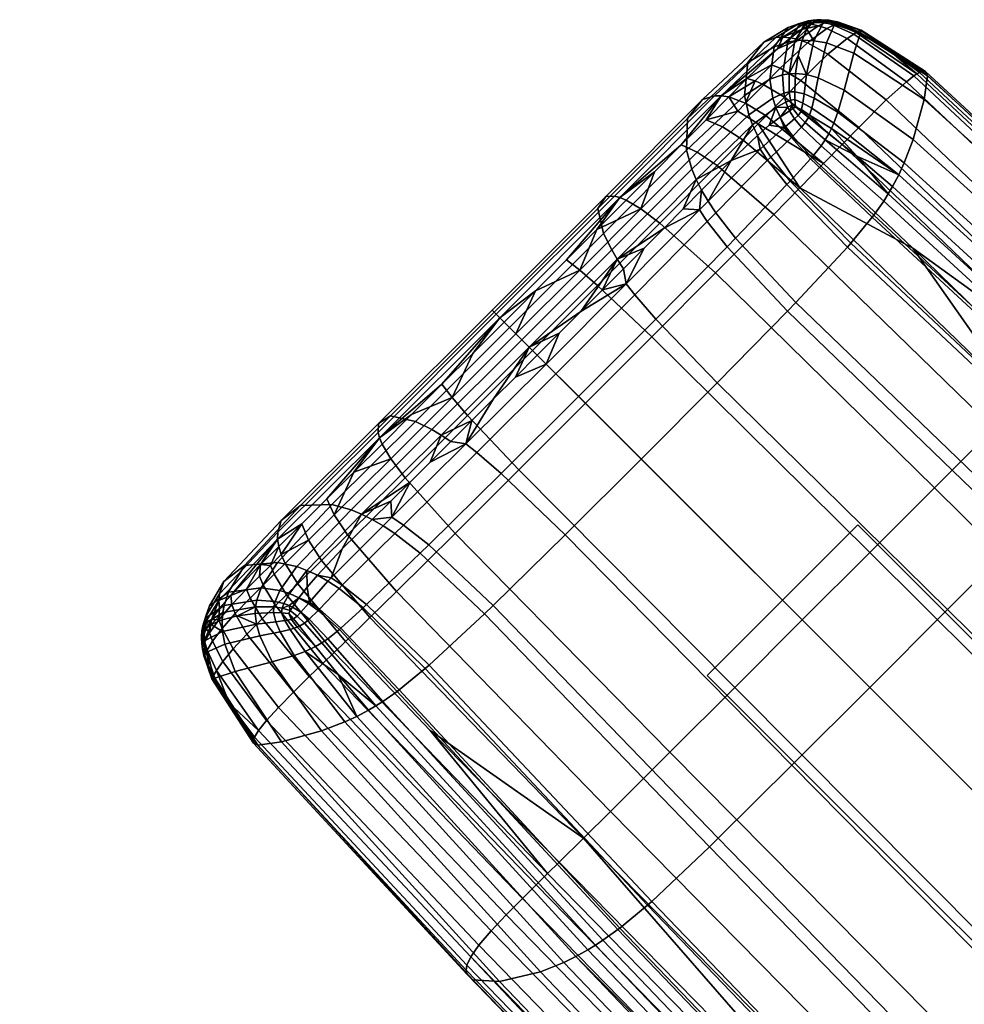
# Model space of a CAD drawing. Header units: millimetres. Extents: x -338 to 338, y -329 to 378.
# Tile 77 of 110: x -304 to -277, y 271 to 299. Entities that reach past the tile are written whole.
import ezdxf

# ---------------------------------------------------------------- set-up
doc = ezdxf.new("R2010")
doc.units = ezdxf.units.MM
doc.header["$MEASUREMENT"] = 0
for name, color, linetype, true_color in [('nozky', 7, 'Continuous', 0x1e1e1e), ('podnoz', 7, 'Continuous', 0x000000), ('sedak', 7, 'Continuous', 0xa5d07f)]:
    doc.layers.add(name, color=color, linetype=linetype, true_color=true_color)

msp = doc.modelspace()

# ---------------------------------------------------------------- meshes
at = {"layer": 'nozky'}
mesh = msp.add_polyface(dxfattribs=at)
corners = [(270.429, -266.186), (270.429, -266.186, 10), (266.187, -270.429), (266.187, -270.429, 10), (266.187, -270.429), (266.187, -270.429, 10), (280.328, -284.571), (280.328, -284.571, 10), (280.328, -284.571), (280.328, -284.571, 10), (284.571, -280.328), (284.571, -280.328, 10), (284.571, -280.328), (284.571, -280.328, 10), (270.429, -266.186), (270.429, -266.186, 10), (266.187, 270.429), (266.187, 270.429, 10), (270.429, 266.186), (270.429, 266.186, 10), (270.429, 266.186), (270.429, 266.186, 10), (284.571, 280.328), (284.571, 280.328, 10), (284.571, 280.328), (284.571, 280.328, 10), (280.328, 284.571), (280.328, 284.571, 10), (280.328, 284.571), (280.328, 284.571, 10), (266.187, 270.429), (266.187, 270.429, 10), (-270.429, 266.186), (-270.429, 266.186, 10), (-266.187, 270.429), (-266.187, 270.429, 10), (-266.187, 270.429), (-266.187, 270.429, 10), (-280.329, 284.571), (-280.329, 284.571, 10), (-280.329, 284.571), (-280.329, 284.571, 10), (-284.571, 280.328), (-284.571, 280.328, 10), (-284.571, 280.328), (-284.571, 280.328, 10), (-270.429, 266.186), (-270.429, 266.186, 10), (-266.187, -270.429), (-266.187, -270.429, 10), (-270.429, -266.186), (-270.429, -266.186, 10), (-270.429, -266.186), (-270.429, -266.186, 10), (-284.571, -280.328), (-284.571, -280.328, 10), (-284.571, -280.328), (-284.571, -280.328, 10), (-280.329, -284.571), (-280.329, -284.571, 10), (-280.329, -284.571), (-280.329, -284.571, 10), (-266.187, -270.429), (-266.187, -270.429, 10)]
mesh.append_faces([[corners[k] for k in face] for face in [(0, 2, 3, 1), (4, 6, 7, 5), (8, 10, 11, 9), (12, 14, 15, 13), (16, 18, 19, 17), (20, 22, 23, 21), (24, 26, 27, 25), (28, 30, 31, 29), (32, 34, 35, 33), (36, 38, 39, 37), (40, 42, 43, 41), (44, 46, 47, 45), (48, 50, 51, 49), (52, 54, 55, 53), (56, 58, 59, 57), (60, 62, 63, 61)]])
at = {"layer": 'podnoz'}
mesh = msp.add_polyface(dxfattribs=at)
corners = [(-283.961, 296.629, 16.681), (-283.222, 297.078, 16.93), (-283.452, 297.143, 16.408), (-283.487, 296.449, 17.694), (-282.972, 296.973, 17.402), (-281.771, 297.257, 7.337), (-281.443, 297.164, 7.245), (-281.557, 296.593, 6.325), (-281.841, 296.714, 6.445), (-282.008, 297.795, 8.495), (-281.9, 298.224, 9.691), (-281.566, 298.213, 9.613), (-282.105, 296.776, 6.547), (-281.877, 296.456, 6.085), (-282.099, 296.552, 6.218), (-282.08, 297.291, 7.422), (-281.762, 298.537, 10.944), (-281.998, 298.242, 15.841), (-281.75, 298.149, 16.266), (-281.202, 298.554, 15.378), (-281.437, 298.632, 15.022), (-282.511, 297.436, 17.06), (-281.929, 297.095, 17.848), (-281.171, 297.831, 16.988), (-282.763, 297.537, 16.6), (-282.392, 296.625, 18.209), (-281.911, 298.525, 14.99), (-282.226, 298.296, 15.371), (-281.645, 298.677, 14.618), (-282.586, 297.985, 15.742), (-281.728, 298.771, 13.406), (-281.59, 298.777, 13.871), (-281.478, 298.798, 13.755), (-281.589, 298.793, 13.309), (-281.956, 298.684, 12.312), (-281.784, 298.712, 12.23), (-282.298, 298.17, 9.822), (-282.101, 298.206, 9.752), (-282.448, 297.249, 7.507), (-282.266, 297.281, 7.467), (-282.416, 296.733, 6.583), (-282.263, 296.771, 6.575), (-282.355, 296.484, 6.201), (-282.225, 296.534, 6.219), (-282.002, 298.683, 13.66), (-281.833, 298.694, 14.164), (-282.29, 298.58, 12.523), (-282.681, 298.043, 9.98), (-282.803, 297.125, 7.579), (-282.723, 296.596, 6.583), (-282.634, 298.298, 14.288), (-282.438, 298.313, 14.851), (-282.976, 298.174, 13.053), (-283.428, 297.595, 10.348), (-283.517, 296.67, 7.739), (-283.397, 296.125, 6.617), (-284.366, 296.659, 15.461), (-284.172, 296.662, 16.095), (-284.7, 296.558, 14.079), (-281.43, 298.759, 14.281), (-281.605, 298.727, 12.169), (-281.442, 298.801, 13.253)]
mesh.append_faces([[corners[k] for k in face] for face in [(0, 1, 2, 2), (3, 4, 1, 1), (5, 6, 7, 8), (5, 9, 10, 11), (12, 8, 13, 14), (8, 12, 15, 5), (5, 15, 9, 9), (11, 10, 16, 16), (17, 18, 19, 20), (21, 22, 23, 18), (24, 21, 18, 17), (4, 25, 22, 21), (1, 4, 21, 24), (20, 26, 27, 17), (20, 28, 26, 26), (17, 29, 2, 24), (27, 29, 17, 17), (24, 2, 1, 1), (30, 31, 32, 33), (34, 30, 33, 35), (36, 34, 35, 37), (38, 36, 37, 39), (40, 38, 39, 41), (42, 40, 41, 43), (44, 45, 31, 30), (46, 44, 30, 34), (47, 46, 34, 36), (48, 47, 36, 38), (49, 48, 38, 40), (50, 51, 45, 44), (52, 50, 44, 46), (53, 52, 46, 47), (54, 53, 47, 48), (55, 54, 48, 49), (56, 57, 51, 50), (58, 56, 50, 52), (31, 45, 28, 59), (35, 60, 16, 16), (60, 35, 33, 61), (37, 35, 16, 16), (10, 37, 16, 16), (45, 26, 28, 28), (51, 27, 26, 26), (51, 29, 27, 27), (57, 0, 2, 2), (57, 2, 29, 29), (51, 57, 29, 29), (45, 51, 26, 26), (39, 9, 15, 15), (12, 41, 39, 15), (37, 10, 9, 39), (41, 12, 14, 43), (1, 0, 3, 3)]])
mesh = msp.add_polyface(dxfattribs=at)
corners = [(-280.899, 298.71, 14.381), (-280.315, 298.476, 14.732), (-280.89, 298.718, 14.262), (-280.908, 298.704, 14.459), (-281.557, 296.593, 6.325), (-280.892, 296.198, 6.102), (-281.006, 295.89, 5.69), (-281.627, 296.313, 5.946), (-281.443, 297.164, 7.245), (-280.71, 296.815, 7.084), (-280.439, 297.861, 9.509), (-278.46, 296.555, 9.637), (-278.775, 295.429, 6.994), (-281.215, 298.15, 9.557), (-281.566, 298.213, 9.613), (-281.771, 297.257, 7.337), (-280.257, 298.427, 12.221), (-278.366, 297.223, 12.585), (-280.982, 298.67, 12.125), (-281.304, 298.719, 12.123), (-280.235, 298.512, 13.535), (-278.428, 297.345, 14.031), (-280.897, 298.741, 13.327), (-281.182, 298.789, 13.262), (-280.259, 298.508, 14.154), (-278.495, 297.35, 14.721), (-280.882, 298.737, 13.878), (-281.138, 298.787, 13.763), (-281.118, 298.771, 14.105), (-279.55, 298.026, 15.064), (-281.762, 298.537, 10.944), (-281.605, 298.727, 12.169), (-281.442, 298.801, 13.253), (-281.365, 298.804, 13.682), (-281.29, 298.79, 14.042), (-278.59, 297.316, 15.377), (-281.114, 298.764, 14.211), (-280.444, 298.399, 15.387), (-278.752, 297.218, 16.141), (-278.665, 297.275, 15.767), (-280.372, 298.443, 15.069), (-281.015, 298.654, 14.912), (-280.945, 298.687, 14.66), (-281.238, 298.721, 14.623), (-281.163, 298.748, 14.424), (-280.631, 298.273, 15.97), (-278.962, 297.057, 16.839), (-281.202, 298.554, 15.378), (-281.437, 298.632, 15.022), (-281.171, 297.831, 16.988), (-279.528, 296.544, 18.039), (-281.75, 298.149, 16.266), (-281.929, 297.095, 17.848), (-280.298, 295.77, 18.996), (-281.124, 298.761, 14.27), (-281.35, 298.78, 14.147), (-281.43, 298.759, 14.281), (-281.645, 298.677, 14.618), (-281.404, 298.79, 13.994), (-281.478, 298.798, 13.755), (-281.59, 298.777, 13.871), (-281.589, 298.793, 13.309)]
mesh.append_faces([[corners[k] for k in face] for face in [(0, 1, 2, 2), (0, 3, 1, 1), (4, 5, 6, 7), (8, 9, 5, 4), (10, 11, 12, 9), (13, 10, 9, 8), (14, 13, 8, 15), (16, 17, 11, 10), (18, 16, 10, 13), (19, 18, 13, 14), (20, 21, 17, 16), (22, 20, 16, 18), (23, 22, 18, 19), (24, 25, 21, 20), (26, 24, 20, 22), (27, 26, 22, 23), (1, 24, 2, 2), (27, 28, 2, 26), (24, 26, 2, 2), (24, 1, 29, 25), (14, 30, 31, 19), (23, 32, 33, 27), (32, 23, 19, 31), (27, 33, 34, 28), (35, 25, 29, 29), (28, 36, 0, 2), (28, 34, 36, 36), (37, 38, 39, 40), (41, 37, 40, 42), (43, 41, 42, 44), (45, 46, 38, 37), (47, 45, 37, 41), (48, 47, 41, 43), (49, 50, 46, 45), (51, 49, 45, 47), (52, 53, 50, 49), (39, 35, 29, 29), (3, 0, 36, 36), (1, 40, 29, 29), (44, 42, 3, 54), (36, 34, 54, 54), (54, 3, 36, 36), (39, 29, 40, 40), (3, 42, 40, 40), (1, 3, 40, 40), (55, 44, 54, 34), (56, 43, 44, 55), (43, 56, 57, 48), (58, 55, 34, 34), (56, 55, 58, 58), (33, 59, 58, 34), (60, 58, 59, 59), (56, 58, 60, 60), (32, 61, 59, 33)]])
mesh = msp.add_polyface(dxfattribs=at)
corners = [(-284.852, 295.068, 18.158), (-284.293, 294.692, 19.001), (-283.569, 295.424, 18.792), (-284.138, 295.789, 17.959), (-285.9, 293.075, 19.25), (-284.333, 291.669, 20.482), (-282.695, 293.319, 20.219), (-286.433, 293.479, 18.396), (-287.655, 291.316, 19.342), (-286.126, 289.87, 20.579), (-288.158, 291.752, 18.483), (-284.602, 295.982, 16.929), (-285.303, 295.276, 17.115), (-283.707, 296.226, 17.795), (-286.055, 294.521, 17.249), (-286.85, 293.724, 17.338), (-287.678, 292.893, 17.392), (-288.533, 292.038, 17.42), (-289.405, 291.166, 17.43), (-284.567, 293.121, 5.046), (-284.328, 293.365, 5.03), (-283.772, 292.653, 4.471), (-284.008, 292.41, 4.482), (-286.609, 291.055, 5.118), (-286.017, 290.372, 4.528), (-284.786, 293.444, 5.418), (-284.546, 293.689, 5.398), (-286.852, 291.36, 5.505), (-284.728, 294, 5.83), (-283.896, 294.841, 5.73), (-285.241, 293.48, 5.878), (-285.78, 292.935, 5.914), (-286.342, 292.37, 5.94), (-286.921, 291.787, 5.957), (-287.517, 291.191, 5.967), (-283.08, 295.156, 5.301), (-285.121, 296.02, 11.075), (-284.7, 296.558, 14.079), (-282.976, 298.174, 13.053), (-283.428, 297.595, 10.348), (-285.149, 295.132, 8.157), (-283.517, 296.67, 7.739), (-284.998, 294.591, 6.889), (-283.397, 296.125, 6.617), (-284.878, 294.301, 6.329), (-283.292, 295.838, 6.125), (-287.178, 293.836, 16.06), (-287.024, 293.795, 16.724), (-284.172, 296.662, 16.095), (-284.366, 296.659, 15.461), (-287.423, 293.827, 14.61), (-287.646, 293.489, 11.456), (-287.488, 292.785, 8.397), (-287.258, 292.318, 7.067), (-287.103, 292.06, 6.48), (-290.506, 290.506, 16.145), (-290.409, 290.409, 16.814), (-290.625, 290.625, 14.686), (-290.567, 290.567, 11.51), (-290.136, 290.136, 8.431), (-283.961, 296.629, 16.681)]
mesh.append_faces([[corners[k] for k in face] for face in [(0, 1, 2, 3), (4, 5, 6, 1), (7, 4, 1, 0), (8, 9, 5, 4), (10, 8, 4, 7), (3, 11, 12, 0), (11, 3, 13, 13), (0, 12, 14, 7), (7, 14, 15, 15), (15, 16, 7, 7), (17, 10, 16, 16), (7, 16, 10, 10), (10, 17, 18, 18), (19, 20, 21, 22), (23, 19, 22, 24), (25, 26, 20, 19), (27, 25, 19, 23), (25, 28, 26, 26), (29, 26, 28, 28), (30, 28, 25, 25), (25, 31, 30, 30), (27, 32, 31, 25), (27, 33, 32, 32), (27, 34, 33, 33), (29, 35, 26, 26), (36, 37, 38, 39), (40, 36, 39, 41), (42, 40, 41, 43), (44, 42, 43, 45), (46, 47, 48, 49), (50, 46, 49, 37), (51, 50, 37, 36), (52, 51, 36, 40), (53, 52, 40, 42), (54, 53, 42, 44), (55, 56, 47, 46), (57, 55, 46, 50), (58, 57, 50, 51), (59, 58, 51, 52), (48, 12, 11, 11), (48, 11, 60, 60), (47, 14, 12, 12), (47, 12, 48, 48), (47, 15, 14, 14), (47, 16, 15, 15), (56, 18, 17, 47), (47, 17, 16, 16), (30, 44, 28, 28), (44, 29, 28, 28), (44, 30, 31, 54), (45, 29, 44, 44), (54, 32, 33, 33), (32, 54, 31, 31), (34, 54, 33, 33)]])
mesh = msp.add_polyface(dxfattribs=at)
corners = [(-282.695, 293.319, 20.219), (-276.502, 287.292, 21.707), (-275.75, 288.049, 21.48), (-281.959, 294.066, 20), (-284.333, 291.669, 20.482), (-278.17, 285.619, 21.979), (-275.067, 288.739, 21.178), (-278.778, 292.37, 20.509), (-281.291, 294.749, 19.707), (-263.348, 277.25, 22.832), (-279.023, 294.771, 5.917), (-272.248, 288.604, 6.584), (-272.414, 288.266, 6.096), (-279.176, 294.436, 5.463), (-280.892, 296.198, 6.102), (-281.006, 295.89, 5.69), (-278.775, 295.429, 6.994), (-271.981, 289.262, 7.74), (-280.71, 296.815, 7.084), (-278.46, 296.555, 9.637), (-271.705, 290.412, 10.561), (-278.366, 297.223, 12.585), (-271.76, 291.164, 13.674), (-278.428, 297.345, 14.031), (-271.917, 291.334, 15.192), (-278.495, 297.35, 14.721), (-272.031, 291.358, 15.915), (-260.616, 276.461, 6.894), (-272.603, 287.927, 5.676), (-279.35, 294.103, 5.074), (-280.359, 294.955, 5.15), (-281.693, 296.111, 5.701), (-281.146, 295.593, 5.341), (-281.721, 296.049, 5.629), (-281.072, 295.74, 5.507), (-281.627, 296.313, 5.946), (-278.59, 297.316, 15.377), (-272.167, 291.338, 16.605), (-279.6, 293.696, 4.686), (-279.471, 293.898, 4.867), (-272.732, 287.716, 5.452), (-272.87, 287.506, 5.255), (-279.881, 293.297, 4.397), (-273.171, 287.086, 4.939), (-279.921, 293.244, 4.364), (-273.214, 287.029, 4.903), (-280.522, 292.509, 4.061), (-273.859, 286.246, 4.558), (-280.617, 292.4, 4.036), (-273.96, 286.131, 4.528), (-282.07, 290.837, 3.95), (-275.504, 284.507, 4.392), (-282.305, 290.594, 3.953), (-275.75, 284.257, 4.391), (-284.291, 288.571, 3.969), (-277.807, 282.185, 4.381), (-281.363, 295.249, 5.002), (-281.249, 295.418, 5.159), (-281.621, 294.924, 4.761), (-281.659, 294.88, 4.734), (-282.236, 294.255, 4.498), (-282.328, 294.158, 4.48), (-281.809, 295.907, 5.475), (-278.752, 297.218, 16.141), (-272.373, 291.247, 17.411), (-272.265, 291.301, 17.016), (-278.665, 297.275, 15.767), (-278.962, 297.057, 16.839), (-272.617, 291.085, 18.151), (-279.528, 296.544, 18.039), (-273.236, 290.557, 19.431), (-280.298, 295.77, 18.996), (-274.044, 289.771, 20.439), (-280.766, 295.289, 19.383), (-274.527, 289.285, 20.842), (-282.392, 296.625, 18.209), (-281.929, 297.095, 17.848), (-260.33, 279.858, 18.22)]
mesh.append_faces([[corners[k] for k in face] for face in [(0, 1, 2, 3), (4, 5, 1, 0), (2, 6, 7, 7), (8, 3, 7, 7), (6, 2, 9, 9), (7, 3, 2, 2), (10, 11, 12, 13), (14, 10, 13, 15), (16, 17, 11, 10), (18, 16, 10, 14), (19, 20, 17, 16), (21, 22, 20, 19), (23, 24, 22, 21), (25, 26, 24, 23), (12, 27, 28, 28), (13, 29, 30, 30), (29, 13, 12, 28), (31, 32, 33, 33), (32, 34, 30, 30), (35, 15, 34, 31), (32, 31, 34, 34), (34, 15, 13, 13), (30, 34, 13, 13), (25, 36, 37, 26), (38, 39, 40, 41), (42, 38, 41, 43), (44, 42, 43, 45), (46, 44, 45, 47), (48, 46, 47, 49), (50, 48, 49, 51), (52, 50, 51, 53), (54, 52, 53, 55), (56, 57, 39, 38), (58, 56, 38, 42), (59, 58, 42, 44), (60, 59, 44, 46), (61, 60, 46, 48), (40, 28, 27, 27), (29, 28, 40, 39), (30, 29, 39, 39), (39, 57, 30, 30), (33, 32, 57, 62), (30, 57, 32, 32), (63, 64, 65, 66), (67, 68, 64, 63), (69, 70, 68, 67), (71, 72, 70, 69), (73, 74, 72, 71), (75, 73, 71, 76), (65, 77, 37, 37), (36, 66, 65, 37), (73, 8, 7, 74), (74, 7, 6, 6)]])
mesh = msp.add_polyface(dxfattribs=at)
corners = [(-283.961, 296.629, 16.681), (-283.707, 296.226, 17.795), (-283.487, 296.449, 17.694), (-283.133, 295.868, 18.621), (-282.911, 296.094, 18.515), (-282.392, 296.625, 18.209), (-282.972, 296.973, 17.402), (-281.959, 294.066, 20), (-281.291, 294.749, 19.707), (-280.766, 295.289, 19.383), (-284.293, 294.692, 19.001), (-282.695, 293.319, 20.219), (-283.569, 295.424, 18.792), (-286.126, 289.87, 20.579), (-279.993, 283.794, 22.079), (-278.17, 285.619, 21.979), (-284.333, 291.669, 20.482), (-284.138, 295.789, 17.959), (-284.602, 295.982, 16.929), (-281.841, 296.714, 6.445), (-281.557, 296.593, 6.325), (-281.627, 296.313, 5.946), (-281.877, 296.456, 6.085), (-281.91, 296.272, 5.855), (-281.922, 296.215, 5.787), (-282.08, 296.351, 5.952), (-281.693, 296.111, 5.701), (-281.721, 296.049, 5.629), (-282.099, 296.552, 6.218), (-286.429, 286.428, 3.97), (-284.291, 288.571, 3.969), (-277.807, 282.185, 4.381), (-279.995, 279.995, 4.375), (-283.772, 292.653, 4.471), (-282.328, 294.158, 4.48), (-280.617, 292.4, 4.036), (-282.07, 290.837, 3.95), (-284.008, 292.41, 4.482), (-282.305, 290.594, 3.953), (-281.914, 295.777, 5.355), (-281.809, 295.907, 5.475), (-281.249, 295.418, 5.159), (-281.363, 295.249, 5.002), (-282.162, 295.523, 5.176), (-281.621, 294.924, 4.761), (-282.199, 295.487, 5.157), (-281.659, 294.88, 4.734), (-282.778, 294.934, 4.985), (-282.236, 294.255, 4.498), (-282.872, 294.843, 4.974), (-284.328, 293.365, 5.03), (-282.108, 296.01, 5.588), (-282.004, 296.109, 5.675), (-282.36, 295.796, 5.452), (-282.398, 295.764, 5.437), (-282.985, 295.245, 5.307), (-283.08, 295.156, 5.301), (-284.546, 293.689, 5.398), (-282.156, 296.305, 5.913), (-282.517, 296.062, 5.778), (-282.256, 296.241, 5.869), (-283.155, 295.545, 5.686), (-282.82, 295.829, 5.714), (-283.896, 294.841, 5.73), (-282.637, 296.329, 6.155), (-282.723, 296.596, 6.583), (-282.416, 296.733, 6.583), (-282.355, 296.484, 6.201), (-283.292, 295.838, 6.125), (-283.397, 296.125, 6.617), (-282.188, 296.397, 6.031), (-282.225, 296.534, 6.219), (-282.302, 296.339, 5.998)]
mesh.append_faces([[corners[k] for k in face] for face in [(0, 1, 2, 2), (2, 1, 3, 4), (2, 4, 5, 6), (3, 7, 8, 8), (3, 8, 4, 4), (4, 8, 9, 5), (10, 11, 7, 12), (13, 14, 15, 16), (1, 17, 12, 3), (3, 12, 7, 7), (0, 18, 1, 1), (19, 20, 21, 22), (23, 24, 25, 25), (24, 23, 26, 27), (21, 26, 23, 22), (23, 25, 28, 22), (29, 30, 31, 32), (33, 34, 35, 36), (37, 33, 36, 38), (39, 40, 41, 42), (43, 39, 42, 44), (45, 43, 44, 46), (47, 45, 46, 48), (49, 47, 48, 34), (50, 49, 34, 33), (51, 52, 40, 39), (53, 51, 39, 43), (54, 53, 43, 45), (55, 54, 45, 47), (56, 55, 47, 49), (57, 56, 49, 50), (24, 27, 40, 52), (52, 58, 25, 24), (53, 59, 60, 51), (59, 53, 54, 54), (55, 61, 62, 54), (55, 56, 61, 61), (58, 52, 51, 60), (56, 63, 61, 61), (54, 62, 59, 59), (64, 65, 66, 67), (68, 69, 65, 64), (25, 70, 71, 28), (70, 25, 58, 58), (58, 60, 70, 70), (72, 64, 67, 67), (72, 60, 59, 59), (72, 70, 60, 60), (59, 64, 72, 72), (70, 72, 67, 71), (59, 62, 64, 64), (64, 62, 61, 68), (61, 63, 68, 68)]])
mesh = msp.add_polyface(dxfattribs=at)
corners = [(-289.485, 289.485, 19.355), (-287.998, 287.998, 20.593), (-286.126, 289.87, 20.579), (-287.655, 291.316, 19.342), (-289.955, 289.955, 18.496), (-288.158, 291.752, 18.483), (-291.316, 287.655, 19.342), (-289.87, 286.127, 20.579), (-291.751, 288.158, 18.483), (-293.479, 286.433, 18.396), (-293.075, 285.9, 19.25), (-289.405, 291.166, 17.43), (-290.285, 290.285, 17.432), (-292.894, 287.678, 17.392), (-293.724, 286.849, 17.338), (-291.166, 289.405, 17.43), (-292.038, 288.533, 17.42), (-294.521, 286.054, 17.249), (-286.017, 290.372, 4.528), (-284.008, 292.41, 4.482), (-282.305, 290.594, 3.953), (-284.291, 288.571, 3.969), (-288.192, 288.192, 4.535), (-286.429, 286.428, 3.97), (-290.372, 286.017, 4.528), (-288.571, 284.291, 3.969), (-288.831, 288.831, 5.128), (-286.609, 291.055, 5.118), (-291.056, 286.609, 5.118), (-289.104, 289.104, 5.518), (-286.852, 291.36, 5.505), (-291.36, 286.852, 5.505), (-288.736, 289.97, 5.975), (-288.123, 290.584, 5.973), (-287.517, 291.191, 5.967), (-289.353, 289.353, 5.975), (-290.584, 288.122, 5.973), (-289.97, 288.736, 5.975), (-291.191, 287.516, 5.967), (-291.787, 286.922, 5.957), (-292.37, 286.342, 5.94), (-289.787, 289.787, 7.092), (-290.136, 290.136, 8.431), (-287.488, 292.785, 8.397), (-287.258, 292.318, 7.067), (-289.581, 289.58, 6.502), (-287.103, 292.06, 6.48), (-293.835, 287.178, 16.06), (-293.795, 287.024, 16.724), (-290.409, 290.409, 16.814), (-290.506, 290.506, 16.145), (-293.827, 287.424, 14.61), (-290.625, 290.625, 14.686), (-293.489, 287.646, 11.456), (-290.567, 290.567, 11.51), (-292.785, 287.488, 8.397), (-292.318, 287.258, 7.067), (-292.06, 287.103, 6.48), (-295.132, 285.149, 8.157), (-296.02, 285.12, 11.075), (-294.591, 284.998, 6.889)]
mesh.append_faces([[corners[k] for k in face] for face in [(0, 1, 2, 3), (4, 0, 3, 5), (6, 7, 1, 0), (8, 6, 0, 4), (9, 10, 6, 8), (11, 12, 4, 4), (5, 11, 4, 4), (8, 13, 14, 9), (4, 12, 15, 8), (16, 8, 15, 15), (17, 9, 14, 14), (16, 13, 8, 8), (18, 19, 20, 21), (22, 18, 21, 23), (24, 22, 23, 25), (26, 27, 18, 22), (28, 26, 22, 24), (29, 30, 27, 26), (31, 29, 26, 28), (29, 32, 33, 30), (30, 33, 34, 34), (35, 32, 29, 29), (31, 36, 37, 29), (36, 31, 38, 38), (39, 38, 31, 31), (40, 39, 31, 31), (37, 35, 29, 29), (41, 42, 43, 44), (45, 41, 44, 46), (47, 48, 49, 50), (51, 47, 50, 52), (53, 51, 52, 54), (55, 53, 54, 42), (56, 55, 42, 41), (57, 56, 41, 45), (58, 59, 53, 55), (60, 58, 55, 56), (46, 34, 33, 33), (32, 35, 45, 45), (45, 33, 32, 32), (46, 33, 45, 45), (49, 15, 12, 12), (49, 16, 15, 15), (48, 14, 13, 13), (48, 17, 14, 14), (48, 13, 16, 16), (48, 16, 49, 49), (11, 49, 12, 12), (37, 36, 45, 45), (45, 36, 38, 57), (35, 37, 45, 45), (39, 57, 38, 38), (57, 39, 40, 40)]])
mesh = msp.add_polyface(dxfattribs=at)
corners = [(-276.502, 287.292, 21.707), (-247.772, 259.028, 25.637), (-246.984, 259.815, 25.408), (-275.75, 288.049, 21.48), (-278.17, 285.619, 21.979), (-249.516, 257.284, 25.912), (-279.993, 283.794, 22.079), (-251.418, 255.382, 26.013), (-281.893, 281.893, 22.094), (-253.4, 253.4, 26.027), (-283.794, 279.993, 22.079), (-255.382, 251.418, 26.013), (-285.619, 278.17, 21.979), (-257.284, 249.516, 25.912), (-246.266, 260.534, 25.103), (-255.437, 269.505, 23.885), (-263.348, 277.25, 22.832), (-235.95, 250.453, 26.488), (-260.87, 245.93, 24.915), (-269.504, 255.437, 23.885), (-277.25, 263.348, 22.832), (-272.248, 288.604, 6.584), (-243.042, 260.697, 9.838), (-243.217, 260.366, 9.284), (-272.414, 288.266, 6.096), (-271.981, 289.262, 7.74), (-242.77, 261.332, 11.12), (-271.705, 290.412, 10.561), (-242.52, 262.418, 14.162), (-271.76, 291.164, 13.674), (-242.653, 263.114, 17.44), (-271.917, 291.334, 15.192), (-242.859, 263.261, 19.017), (-272.031, 291.358, 15.915), (-242.997, 263.276, 19.763), (-243.417, 260.03, 8.797), (-252.646, 268.821, 7.734), (-260.616, 276.461, 6.894), (-272.167, 291.338, 16.605), (-260.33, 279.858, 18.22), (-243.157, 263.246, 20.472), (-252.375, 272.154, 19.256), (-232.785, 253.246, 21.87), (-272.87, 287.506, 5.255), (-272.732, 287.716, 5.452), (-243.554, 259.818, 8.529), (-243.701, 259.604, 8.29), (-273.171, 287.086, 4.939), (-244.023, 259.174, 7.887), (-273.214, 287.029, 4.903), (-244.07, 259.115, 7.839), (-273.859, 286.246, 4.558), (-244.767, 258.292, 7.336), (-273.96, 286.131, 4.528), (-244.877, 258.169, 7.283), (-275.504, 284.507, 4.392), (-246.567, 256.404, 6.873), (-275.75, 284.257, 4.391), (-246.837, 256.131, 6.839), (-277.807, 282.185, 4.381), (-249.086, 253.866, 6.647), (-279.995, 279.995, 4.375), (-251.475, 251.475, 6.584), (-282.185, 277.807, 4.381), (-253.866, 249.086, 6.647), (-284.257, 275.75, 4.391), (-256.131, 246.837, 6.839), (-284.507, 275.504, 4.392), (-256.404, 246.568, 6.873), (-286.131, 273.96, 4.528), (-258.169, 244.877, 7.283), (-286.246, 273.859, 4.558), (-258.292, 244.767, 7.336), (-272.373, 291.247, 17.411), (-243.389, 263.146, 21.295), (-243.268, 263.205, 20.892), (-272.265, 291.301, 17.016), (-272.617, 291.085, 18.151), (-243.659, 262.974, 22.047), (-273.236, 290.557, 19.431), (-244.327, 262.424, 23.341), (-274.044, 289.771, 20.439), (-245.187, 261.607, 24.358), (-274.527, 289.285, 20.842), (-245.697, 261.102, 24.765), (-275.067, 288.739, 21.178)]
mesh.append_faces([[corners[k] for k in face] for face in [(0, 1, 2, 3), (4, 5, 1, 0), (6, 7, 5, 4), (8, 9, 7, 6), (10, 11, 9, 8), (12, 13, 11, 10), (2, 14, 15, 15), (2, 15, 16, 16), (14, 2, 17, 17), (2, 16, 3, 3), (18, 19, 20, 20), (21, 22, 23, 24), (25, 26, 22, 21), (27, 28, 26, 25), (29, 30, 28, 27), (31, 32, 30, 29), (33, 34, 32, 31), (23, 35, 36, 36), (37, 23, 36, 36), (37, 24, 23, 23), (33, 38, 39, 34), (40, 34, 41, 41), (41, 34, 39, 39), (42, 34, 40, 40), (43, 44, 45, 46), (47, 43, 46, 48), (49, 47, 48, 50), (51, 49, 50, 52), (53, 51, 52, 54), (55, 53, 54, 56), (57, 55, 56, 58), (59, 57, 58, 60), (61, 59, 60, 62), (63, 61, 62, 64), (65, 63, 64, 66), (67, 65, 66, 68), (69, 67, 68, 70), (71, 69, 70, 72), (45, 36, 35, 35), (45, 37, 36, 36), (44, 37, 45, 45), (73, 74, 75, 76), (77, 78, 74, 73), (79, 80, 78, 77), (81, 82, 80, 79), (83, 84, 82, 81), (75, 40, 41, 41), (40, 75, 42, 42), (39, 75, 41, 41), (39, 76, 75, 75), (83, 85, 16, 84), (84, 15, 14, 14), (84, 16, 15, 15), (84, 14, 17, 17)]])
mesh = msp.add_polyface(dxfattribs=at)
corners = [(-296.449, 283.487, 17.694), (-296.094, 282.911, 18.515), (-295.424, 283.57, 18.792), (-295.789, 284.138, 17.959), (-294.749, 281.291, 19.707), (-294.066, 281.959, 20), (-287.998, 287.998, 20.593), (-281.893, 281.893, 22.094), (-279.993, 283.794, 22.079), (-286.126, 289.87, 20.579), (-289.87, 286.127, 20.579), (-283.794, 279.993, 22.079), (-291.668, 284.333, 20.482), (-285.619, 278.17, 21.979), (-293.075, 285.9, 19.25), (-291.316, 287.655, 19.342), (-294.692, 284.293, 19.001), (-293.319, 282.695, 20.219), (-295.068, 284.852, 18.158), (-293.479, 286.433, 18.396), (-295.276, 285.302, 17.115), (-295.982, 284.602, 16.929), (-294.521, 286.054, 17.249), (-288.571, 284.291, 3.969), (-286.429, 286.428, 3.97), (-279.995, 279.995, 4.375), (-282.185, 277.807, 4.381), (-292.41, 284.008, 4.482), (-290.372, 286.017, 4.528), (-290.593, 282.305, 3.953), (-292.653, 283.772, 4.471), (-290.837, 282.071, 3.95), (-294.158, 282.328, 4.48), (-292.4, 280.617, 4.036), (-293.121, 284.567, 5.046), (-291.056, 286.609, 5.118), (-293.365, 284.328, 5.03), (-294.843, 282.872, 4.974), (-294.934, 282.778, 4.985), (-294.255, 282.236, 4.498), (-295.487, 282.199, 5.157), (-294.879, 281.659, 4.734), (-293.444, 284.786, 5.418), (-291.36, 286.852, 5.505), (-293.689, 284.546, 5.398), (-295.156, 283.08, 5.301), (-295.245, 282.985, 5.307), (-295.764, 282.398, 5.437), (-295.796, 282.36, 5.452), (-295.523, 282.162, 5.176), (-296.01, 282.109, 5.588), (-295.777, 281.914, 5.355), (-292.935, 285.78, 5.914), (-292.37, 286.342, 5.94), (-294.841, 283.896, 5.73), (-294, 284.728, 5.83), (-293.479, 285.241, 5.878), (-295.544, 283.155, 5.686), (-295.829, 282.82, 5.714), (-296.062, 282.517, 5.778), (-296.66, 284.366, 15.461), (-296.662, 284.172, 16.095), (-293.795, 287.024, 16.724), (-293.835, 287.178, 16.06), (-296.558, 284.7, 14.079), (-293.827, 287.424, 14.61), (-296.02, 285.12, 11.075), (-293.489, 287.646, 11.456), (-294.301, 284.878, 6.329), (-294.591, 284.998, 6.889), (-292.318, 287.258, 7.067), (-292.06, 287.103, 6.48), (-296.125, 283.397, 6.617), (-296.67, 283.517, 7.739), (-295.132, 285.149, 8.157), (-295.838, 283.292, 6.125)]
mesh.append_faces([[corners[k] for k in face] for face in [(0, 1, 2, 3), (1, 4, 5, 2), (6, 7, 8, 9), (10, 11, 7, 6), (12, 13, 11, 10), (14, 12, 10, 15), (16, 17, 12, 14), (18, 16, 14, 19), (2, 5, 17, 16), (3, 2, 16, 18), (18, 20, 21, 3), (22, 20, 18, 18), (22, 18, 19, 19), (23, 24, 25, 26), (27, 28, 23, 29), (30, 27, 29, 31), (32, 30, 31, 33), (34, 35, 28, 27), (36, 34, 27, 30), (37, 36, 30, 32), (38, 37, 32, 39), (40, 38, 39, 41), (42, 43, 35, 34), (44, 42, 34, 36), (45, 44, 36, 37), (46, 45, 37, 38), (47, 46, 38, 40), (48, 47, 40, 49), (50, 48, 49, 51), (42, 52, 53, 43), (45, 54, 55, 44), (52, 42, 56, 56), (42, 44, 55, 55), (56, 42, 55, 55), (57, 54, 45, 45), (47, 58, 57, 46), (59, 47, 48, 48), (47, 59, 58, 58), (57, 45, 46, 46), (60, 61, 62, 63), (64, 60, 63, 65), (66, 64, 65, 67), (68, 69, 70, 71), (72, 73, 74, 69), (75, 72, 69, 68), (62, 20, 22, 22), (61, 21, 20, 62), (68, 54, 57, 75), (71, 53, 52, 68), (68, 52, 56, 56), (68, 55, 54, 54), (75, 57, 58, 58), (55, 68, 56, 56)]])
mesh = msp.add_polyface(dxfattribs=at)
corners = [(-297.143, 283.452, 16.408), (-296.866, 283.431, 17.056), (-296.629, 283.961, 16.681), (-296.559, 283.734, 17.214), (-296.759, 283.182, 17.532), (-296.449, 283.487, 17.694), (-296.409, 282.604, 18.345), (-296.094, 282.911, 18.515), (-297.068, 282.877, 17.339), (-297.436, 282.511, 17.06), (-297.096, 281.929, 17.848), (-296.722, 282.297, 18.142), (-297.537, 282.763, 16.6), (-297.955, 282.326, 16.205), (-297.857, 282.075, 16.648), (-297.173, 283.128, 16.869), (-297.984, 282.586, 15.742), (-298.295, 282.226, 15.371), (-298.319, 281.902, 15.722), (-296.109, 282.004, 5.675), (-296.305, 282.156, 5.913), (-296.241, 282.257, 5.869), (-296.01, 282.109, 5.588), (-296.062, 282.517, 5.778), (-295.796, 282.36, 5.452), (-298.298, 282.634, 14.288), (-298.313, 282.438, 14.851), (-296.662, 284.172, 16.095), (-296.66, 284.366, 15.461), (-298.173, 282.976, 13.053), (-296.558, 284.7, 14.079), (-297.595, 283.428, 10.348), (-296.02, 285.12, 11.075), (-296.67, 283.517, 7.739), (-295.132, 285.149, 8.157), (-298.683, 282.003, 13.66), (-298.694, 281.833, 14.164), (-298.58, 282.29, 12.523), (-298.043, 282.68, 9.98), (-297.125, 282.803, 7.579), (-296.596, 282.723, 6.583), (-296.125, 283.397, 6.617), (-296.329, 282.636, 6.155), (-295.838, 283.292, 6.125), (-298.169, 282.298, 9.822), (-298.684, 281.956, 12.312), (-297.249, 282.448, 7.507), (-296.733, 282.416, 6.583), (-296.484, 282.355, 6.201), (-297.281, 282.266, 7.467), (-298.207, 282.101, 9.752), (-296.771, 282.263, 6.575), (-296.534, 282.225, 6.219), (-295.982, 284.602, 16.929), (-298.525, 281.911, 14.99), (-295.829, 282.82, 5.714), (-297.795, 282.009, 8.495), (-298.225, 281.9, 9.691), (-296.776, 282.105, 6.547), (-297.291, 282.08, 7.422), (-296.552, 282.099, 6.218), (-296.339, 282.302, 5.998), (-296.351, 282.08, 5.952), (-295.789, 284.138, 17.959)]
mesh.append_faces([[corners[k] for k in face] for face in [(0, 1, 2, 2), (1, 3, 2, 2), (1, 4, 5, 3), (4, 6, 7, 5), (8, 9, 10, 11), (4, 8, 11, 6), (12, 13, 14, 9), (15, 12, 9, 8), (1, 15, 8, 4), (13, 16, 17, 18), (16, 13, 12, 12), (15, 0, 12, 12), (16, 12, 0, 0), (1, 0, 15, 15), (19, 20, 21, 22), (22, 21, 23, 24), (25, 26, 27, 28), (29, 25, 28, 30), (31, 29, 30, 32), (33, 31, 32, 34), (35, 36, 26, 25), (37, 35, 25, 29), (38, 37, 29, 31), (39, 38, 31, 33), (40, 39, 33, 41), (42, 40, 41, 43), (44, 45, 37, 38), (46, 44, 38, 39), (47, 46, 39, 40), (48, 47, 40, 42), (49, 50, 44, 46), (51, 49, 46, 47), (52, 51, 47, 48), (27, 2, 53, 53), (27, 16, 0, 0), (17, 16, 26, 26), (27, 26, 16, 16), (2, 27, 0, 0), (17, 26, 54, 54), (43, 55, 23, 42), (49, 56, 57, 50), (51, 58, 59, 49), (49, 59, 56, 56), (52, 60, 58, 51), (23, 61, 48, 42), (52, 48, 61, 61), (61, 23, 21, 21), (21, 20, 61, 61), (20, 62, 60, 52), (61, 20, 52, 52), (63, 3, 5, 5), (53, 3, 63, 63), (2, 3, 53, 53)]])
mesh = msp.add_polyface(dxfattribs=at)
corners = [(-287.292, 276.502, 21.707), (-259.028, 247.772, 25.637), (-257.284, 249.516, 25.912), (-285.619, 278.17, 21.979), (-293.319, 282.695, 20.219), (-291.668, 284.333, 20.482), (-288.049, 275.75, 21.48), (-259.815, 246.985, 25.408), (-294.066, 281.959, 20), (-294.749, 281.291, 19.707), (-292.37, 278.778, 20.509), (-277.25, 263.348, 22.832), (-288.739, 275.067, 21.178), (-290.999, 272.729, 18.435), (-291.227, 272.407, 17.526), (-263.124, 243.427, 21.412), (-262.884, 243.781, 22.334), (-290.651, 273.134, 19.26), (-262.522, 244.217, 23.168), (-290.225, 273.584, 19.93), (-262.08, 244.698, 23.845), (-289.771, 274.044, 20.439), (-261.607, 245.187, 24.358), (-289.385, 274.428, 20.769), (-261.206, 245.593, 24.69), (-289.062, 274.748, 20.992), (-260.87, 245.93, 24.915), (-296.635, 279.432, 17.878), (-296.973, 279.062, 17.105), (-296.219, 279.857, 18.511), (-295.77, 280.298, 18.996), (-295.388, 280.67, 19.313), (-295.068, 280.98, 19.528), (-291.337, 272.167, 16.605), (-279.858, 260.33, 18.22), (-288.604, 272.247, 6.584), (-288.266, 272.414, 6.096), (-260.366, 243.217, 9.284), (-260.697, 243.043, 9.838), (-289.262, 271.981, 7.74), (-261.332, 242.77, 11.12), (-290.412, 271.705, 10.561), (-262.418, 242.52, 14.162), (-291.164, 271.76, 13.674), (-263.114, 242.653, 17.44), (-291.334, 271.918, 15.192), (-263.262, 242.859, 19.017), (-291.358, 272.031, 15.915), (-263.275, 242.997, 19.763), (-294.771, 279.024, 5.917), (-294.436, 279.176, 5.463), (-295.429, 278.775, 6.994), (-296.555, 278.46, 9.637), (-276.461, 260.616, 6.894), (-287.927, 272.603, 5.676), (-294.103, 279.35, 5.074), (-287.029, 273.214, 4.903), (-286.246, 273.859, 4.558), (-258.292, 244.767, 7.336), (-259.115, 244.07, 7.839), (-287.086, 273.171, 4.939), (-259.174, 244.023, 7.887), (-287.505, 272.87, 5.255), (-259.604, 243.701, 8.29), (-287.716, 272.732, 5.452), (-259.817, 243.554, 8.529), (-290.593, 282.305, 3.953), (-288.571, 284.291, 3.969), (-282.185, 277.807, 4.381), (-284.257, 275.75, 4.391), (-290.837, 282.071, 3.95), (-284.507, 275.504, 4.392), (-292.4, 280.617, 4.036), (-286.131, 273.96, 4.528), (-292.509, 280.522, 4.061), (-293.244, 279.921, 4.364), (-293.297, 279.881, 4.397), (-293.696, 279.6, 4.686), (-293.898, 279.471, 4.867), (-294.255, 282.236, 4.498), (-294.158, 282.328, 4.48), (-294.879, 281.659, 4.734)]
mesh.append_faces([[corners[k] for k in face] for face in [(0, 1, 2, 3), (4, 0, 3, 5), (6, 7, 1, 0), (8, 6, 0, 4), (8, 9, 10, 6), (11, 7, 6, 6), (6, 10, 12, 12), (6, 12, 11, 11), (13, 14, 15, 16), (17, 13, 16, 18), (19, 17, 18, 20), (21, 19, 20, 22), (23, 21, 22, 24), (25, 23, 24, 26), (27, 28, 13, 17), (29, 27, 17, 19), (30, 29, 19, 21), (31, 30, 21, 23), (32, 31, 23, 25), (14, 33, 34, 34), (15, 14, 34, 34), (26, 11, 12, 25), (25, 10, 9, 32), (25, 12, 10, 10), (35, 36, 37, 38), (39, 35, 38, 40), (41, 39, 40, 42), (43, 41, 42, 44), (45, 43, 44, 46), (47, 45, 46, 48), (49, 50, 36, 35), (51, 49, 35, 39), (52, 51, 39, 41), (53, 36, 54, 54), (53, 37, 36, 36), (50, 55, 54, 36), (48, 34, 33, 47), (56, 57, 58, 59), (60, 56, 59, 61), (62, 60, 61, 63), (64, 62, 63, 65), (66, 67, 68, 69), (70, 66, 69, 71), (72, 70, 71, 73), (74, 72, 73, 57), (75, 74, 57, 56), (76, 75, 56, 60), (77, 76, 60, 62), (78, 77, 62, 64), (79, 80, 72, 74), (81, 79, 74, 75), (64, 54, 55, 78), (65, 53, 54, 64)]])
mesh = msp.add_polyface(dxfattribs=at)
corners = [(-294.749, 281.291, 19.707), (-296.094, 282.911, 18.515), (-296.409, 282.604, 18.345), (-295.068, 280.98, 19.528), (-298.78, 281.35, 14.147), (-298.765, 281.114, 14.211), (-298.759, 281.43, 14.281), (-296.722, 282.297, 18.142), (-297.096, 281.929, 17.848), (-295.77, 280.298, 18.996), (-295.388, 280.67, 19.313), (-297.857, 282.075, 16.648), (-298.228, 281.656, 16.139), (-297.914, 281.078, 16.849), (-297.527, 281.494, 17.405), (-297.436, 282.511, 17.06), (-298.319, 281.902, 15.722), (-298.577, 281.534, 15.189), (-298.495, 281.296, 15.564), (-297.955, 282.326, 16.205), (-298.677, 281.645, 14.618), (-298.711, 281.264, 14.681), (-298.525, 281.911, 14.99), (-298.295, 282.226, 15.371), (-296.713, 281.842, 6.445), (-296.456, 281.877, 6.085), (-296.312, 281.627, 5.946), (-296.593, 281.556, 6.325), (-297.257, 281.771, 7.337), (-297.164, 281.443, 7.245), (-298.213, 281.567, 9.613), (-298.15, 281.215, 9.557), (-296.111, 281.693, 5.702), (-296.049, 281.72, 5.63), (-295.593, 281.146, 5.341), (-295.89, 281.006, 5.69), (-296.272, 281.91, 5.856), (-296.215, 281.922, 5.787), (-296.351, 282.08, 5.952), (-296.552, 282.099, 6.218), (-297.291, 282.08, 7.422), (-296.776, 282.105, 6.547), (-298.225, 281.9, 9.691), (-297.795, 282.009, 8.495), (-298.789, 281.182, 13.262), (-298.801, 281.442, 13.253), (-298.727, 281.605, 12.169), (-298.719, 281.304, 12.123), (-298.537, 281.762, 10.944), (-295.523, 282.162, 5.176), (-295.487, 282.199, 5.157), (-294.879, 281.659, 4.734), (-294.924, 281.621, 4.761), (-295.777, 281.914, 5.355), (-295.249, 281.363, 5.002), (-295.907, 281.808, 5.476), (-295.417, 281.249, 5.159), (-296.109, 282.004, 5.675), (-296.01, 282.109, 5.588), (-296.305, 282.156, 5.913), (-298.771, 281.728, 13.406), (-298.777, 281.59, 13.871), (-298.694, 281.833, 14.164), (-298.683, 282.003, 13.66), (-298.684, 281.956, 12.312), (-298.58, 282.29, 12.523), (-298.793, 281.589, 13.309), (-298.797, 281.478, 13.755), (-298.712, 281.783, 12.23), (-298.207, 282.101, 9.752), (-298.169, 282.298, 9.822), (-298.313, 282.438, 14.851), (-298.79, 281.404, 13.994), (-298.79, 281.29, 14.042), (-298.804, 281.365, 13.682)]
mesh.append_faces([[corners[k] for k in face] for face in [(0, 1, 2, 3), (4, 5, 6, 6), (7, 8, 9, 10), (2, 7, 10, 3), (11, 12, 13, 14), (15, 11, 14, 8), (16, 17, 18, 12), (19, 16, 12, 11), (17, 20, 6, 21), (22, 20, 17, 17), (23, 22, 16, 16), (17, 16, 22, 22), (24, 25, 26, 27), (28, 24, 27, 29), (30, 28, 29, 31), (32, 33, 34, 34), (32, 34, 35, 26), (33, 32, 36, 37), (36, 38, 37, 37), (36, 32, 26, 25), (38, 36, 25, 39), (28, 40, 41, 24), (24, 41, 39, 25), (30, 42, 43, 28), (28, 43, 40, 40), (44, 45, 46, 47), (47, 46, 48, 48), (48, 42, 30, 30), (47, 48, 30, 30), (49, 50, 51, 52), (53, 49, 52, 54), (55, 53, 54, 56), (57, 58, 53, 55), (33, 37, 57, 55), (55, 56, 34, 33), (37, 38, 59, 57), (60, 61, 62, 63), (64, 60, 63, 65), (66, 67, 61, 60), (68, 66, 60, 64), (69, 68, 64, 70), (62, 20, 22, 22), (22, 71, 62, 62), (20, 62, 61, 6), (72, 4, 6, 6), (73, 72, 67, 74), (4, 72, 73, 73), (61, 67, 72, 6), (68, 46, 45, 66), (66, 45, 74, 67), (68, 48, 46, 46), (69, 48, 68, 68), (42, 48, 69, 69)]])
mesh = msp.add_polyface(dxfattribs=at)
corners = [(-298.765, 281.114, 14.211), (-298.78, 281.35, 14.147), (-298.79, 281.29, 14.042), (-298.711, 281.264, 14.681), (-298.759, 281.43, 14.281), (-298.709, 280.899, 14.382), (-298.643, 281.039, 14.983), (-298.617, 280.632, 14.557), (-298.384, 280.468, 15.478), (-298.477, 280.315, 14.732), (-296.973, 279.062, 17.105), (-297.198, 278.781, 16.25), (-291.227, 272.407, 17.526), (-290.999, 272.729, 18.435), (-298.205, 280.724, 16.192), (-297.914, 281.078, 16.849), (-296.635, 279.432, 17.878), (-297.527, 281.494, 17.405), (-296.219, 279.857, 18.511), (-297.096, 281.929, 17.848), (-295.77, 280.298, 18.996), (-298.495, 281.296, 15.564), (-298.228, 281.656, 16.139), (-298.577, 281.534, 15.189), (-297.316, 278.59, 15.377), (-291.337, 272.167, 16.605), (-298.026, 279.55, 15.064), (-297.223, 278.365, 12.585), (-296.555, 278.46, 9.637), (-290.412, 271.705, 10.561), (-291.164, 271.76, 13.674), (-297.345, 278.427, 14.031), (-291.334, 271.918, 15.192), (-297.35, 278.495, 14.721), (-291.358, 272.031, 15.915), (-296.198, 280.892, 6.102), (-295.89, 281.006, 5.69), (-294.436, 279.176, 5.463), (-294.771, 279.024, 5.917), (-296.815, 280.71, 7.084), (-295.429, 278.775, 6.994), (-297.861, 280.439, 9.509), (-298.428, 280.257, 12.221), (-298.512, 280.236, 13.535), (-298.508, 280.259, 14.154), (-296.593, 281.556, 6.325), (-296.312, 281.627, 5.946), (-297.164, 281.443, 7.245), (-298.15, 281.215, 9.557), (-298.67, 280.982, 12.125), (-298.741, 280.897, 13.327), (-298.737, 280.882, 13.878), (-298.719, 281.304, 12.123), (-298.213, 281.567, 9.613), (-298.789, 281.182, 13.262), (-298.787, 281.138, 13.763), (-294.955, 280.359, 5.15), (-294.103, 279.35, 5.074), (-295.593, 281.146, 5.341), (-298.801, 281.442, 13.253), (-298.804, 281.365, 13.682), (-294.924, 281.621, 4.761), (-294.879, 281.659, 4.734), (-293.244, 279.921, 4.364), (-293.297, 279.881, 4.397), (-295.249, 281.363, 5.002), (-293.696, 279.6, 4.686), (-295.417, 281.249, 5.159), (-293.898, 279.471, 4.867)]
mesh.append_faces([[corners[k] for k in face] for face in [(0, 1, 2, 2), (3, 4, 0, 0), (5, 3, 0, 0), (6, 5, 7, 7), (8, 6, 9, 9), (7, 9, 6, 6), (3, 5, 6, 6), (10, 11, 12, 13), (14, 8, 11, 10), (15, 14, 10, 16), (17, 15, 16, 18), (19, 17, 18, 20), (21, 6, 8, 14), (22, 21, 14, 15), (23, 3, 6, 21), (11, 24, 25, 12), (9, 26, 8, 8), (26, 11, 8, 8), (24, 11, 26, 26), (27, 28, 29, 30), (31, 27, 30, 32), (33, 31, 32, 34), (35, 36, 37, 38), (39, 35, 38, 40), (41, 39, 40, 28), (42, 41, 28, 27), (43, 42, 27, 31), (44, 43, 31, 33), (45, 46, 36, 35), (47, 45, 35, 39), (48, 47, 39, 41), (49, 48, 41, 42), (50, 49, 42, 43), (51, 50, 43, 44), (52, 53, 48, 49), (54, 52, 49, 50), (55, 54, 50, 51), (37, 56, 57, 57), (37, 36, 56, 56), (56, 36, 58, 58), (34, 25, 24, 33), (24, 26, 33, 33), (33, 26, 9, 44), (59, 54, 55, 60), (44, 7, 5, 51), (7, 44, 9, 9), (55, 51, 5, 0), (0, 2, 60, 55), (61, 62, 63, 64), (65, 61, 64, 66), (67, 65, 66, 68), (68, 56, 58, 67), (56, 68, 57, 57)]])
at = {"layer": 'sedak'}
mesh = msp.add_polyface(dxfattribs=at)
corners = [(-272.055, 237.279, 941.031), (-273.292, 237.747, 940.709), (-267.785, 244.783, 939.341), (-275.858, 239.275, 941.178), (-270.312, 246.363, 939.817), (-269.036, 245.489, 939.384), (-274.565, 238.423, 940.75), (-278.411, 241.343, 943.3), (-267.298, 255.597, 940.633), (-279.622, 242.476, 945.044), (-268.497, 256.746, 942.403), (-280.759, 243.621, 947.279), (-269.629, 257.899, 944.666), (-281.797, 244.736, 950.028), (-270.669, 259.017, 947.449), (-278.922, 223.672, 946.644), (-268.368, 237.037, 943.911), (-262.614, 238.9, 951.26), (-272.612, 226.233, 953.949), (-278.764, 230.797, 942.083), (-282.844, 223.608, 943.779), (-281.364, 232.282, 942.549), (-280.057, 231.448, 942.123), (-289.326, 227.498, 946.027), (-290.532, 228.628, 947.757), (-291.656, 229.775, 949.972), (-292.673, 230.894, 952.698), (-279.563, 249.811, 952.585), (-271.881, 259.689, 950.842), (-287.186, 240.066, 954.384), (-294.581, 230.644, 956.216), (-276.47, 222.976, 1134.139), (-273.584, 224.282, 1129.548), (-262.966, 237.714, 1128.609), (-265.59, 236.741, 1133.176), (-286.957, 223.851, 1137.922), (-284.227, 222.529, 1138.624), (-272.883, 236.887, 1137.62), (-275.559, 238.278, 1136.913), (-278.329, 240.078, 1134.732), (-263.706, 253.281, 1135.864), (-266.441, 255.117, 1133.682), (-289.738, 225.624, 1135.742), (-281.045, 241.903, 1130.404), (-269.156, 256.957, 1129.354), (-292.431, 227.441, 1131.414), (-272.879, 256.938, 1122.312), (-280.511, 247.248, 1122.985), (-287.9, 237.831, 1123.64), (-294.892, 228.894, 1124.262), (-279.57, 256.02, 970.785), (-267.104, 272.146, 968.241), (-266.161, 270.742, 957.67), (-278.644, 254.607, 960.338), (-280.167, 258.085, 997.643), (-267.73, 274.208, 995.445), (-279.457, 259.586, 1030.946), (-266.984, 275.755, 1029.229), (-277.604, 260.652, 1066.271), (-265.062, 276.813, 1064.975), (-276.272, 261.004, 1083.089), (-263.701, 277.103, 1081.91), (-274.659, 261.101, 1098.455), (-262.067, 277.113, 1097.334), (-291.899, 240.085, 973.505), (-291.043, 238.679, 963.187), (-292.384, 242.111, 999.979), (-291.664, 243.547, 1032.74), (-289.885, 244.603, 1067.593), (-288.605, 244.994, 1084.279), (-287.046, 245.152, 1099.579), (-285.184, 244.906, 1112.788), (-272.747, 260.792, 1111.687), (-303.611, 224.889, 976.373), (-302.859, 223.505, 966.174), (-303.923, 226.841, 1002.45), (-303.165, 228.199, 1034.604), (-301.468, 229.237, 1068.911), (-300.263, 229.662, 1085.444), (-298.788, 229.869, 1100.665), (-297.009, 229.675, 1113.847), (-264.305, 269.513, 949.18), (-265.158, 266.694, 1121.634)]
mesh.append_faces([[corners[k] for k in face] for face in [(0, 1, 2, 2), (3, 4, 5, 6), (6, 5, 2, 1), (4, 3, 7, 7), (7, 8, 4, 4), (9, 10, 8, 7), (11, 12, 10, 9), (13, 14, 12, 11), (15, 16, 17, 18), (19, 1, 0, 0), (0, 20, 19, 19), (21, 3, 6, 22), (22, 6, 1, 19), (7, 3, 21, 21), (23, 7, 21, 21), (24, 9, 7, 23), (25, 11, 9, 24), (26, 13, 11, 25), (14, 13, 27, 28), (13, 29, 27, 27), (13, 26, 30, 29), (31, 32, 33, 34), (35, 36, 37, 38), (39, 38, 40, 41), (42, 35, 38, 39), (43, 39, 41, 44), (45, 42, 39, 43), (43, 44, 46, 47), (45, 43, 48, 49), (43, 47, 48, 48), (50, 51, 52, 53), (54, 55, 51, 50), (56, 57, 55, 54), (58, 59, 57, 56), (60, 61, 59, 58), (62, 63, 61, 60), (64, 50, 53, 65), (66, 54, 50, 64), (67, 56, 54, 66), (68, 58, 56, 67), (69, 60, 58, 68), (70, 62, 60, 69), (71, 72, 62, 70), (73, 64, 65, 74), (75, 66, 64, 73), (76, 67, 66, 75), (77, 68, 67, 76), (78, 69, 68, 77), (79, 70, 69, 78), (80, 71, 70, 79), (52, 81, 28, 28), (28, 53, 52, 52), (27, 29, 65, 53), (65, 29, 30, 30), (28, 27, 53, 53), (72, 71, 47, 46), (71, 80, 49, 48), (48, 47, 71, 71), (82, 72, 46, 46)]])

doc.saveas('drawing.dxf')
